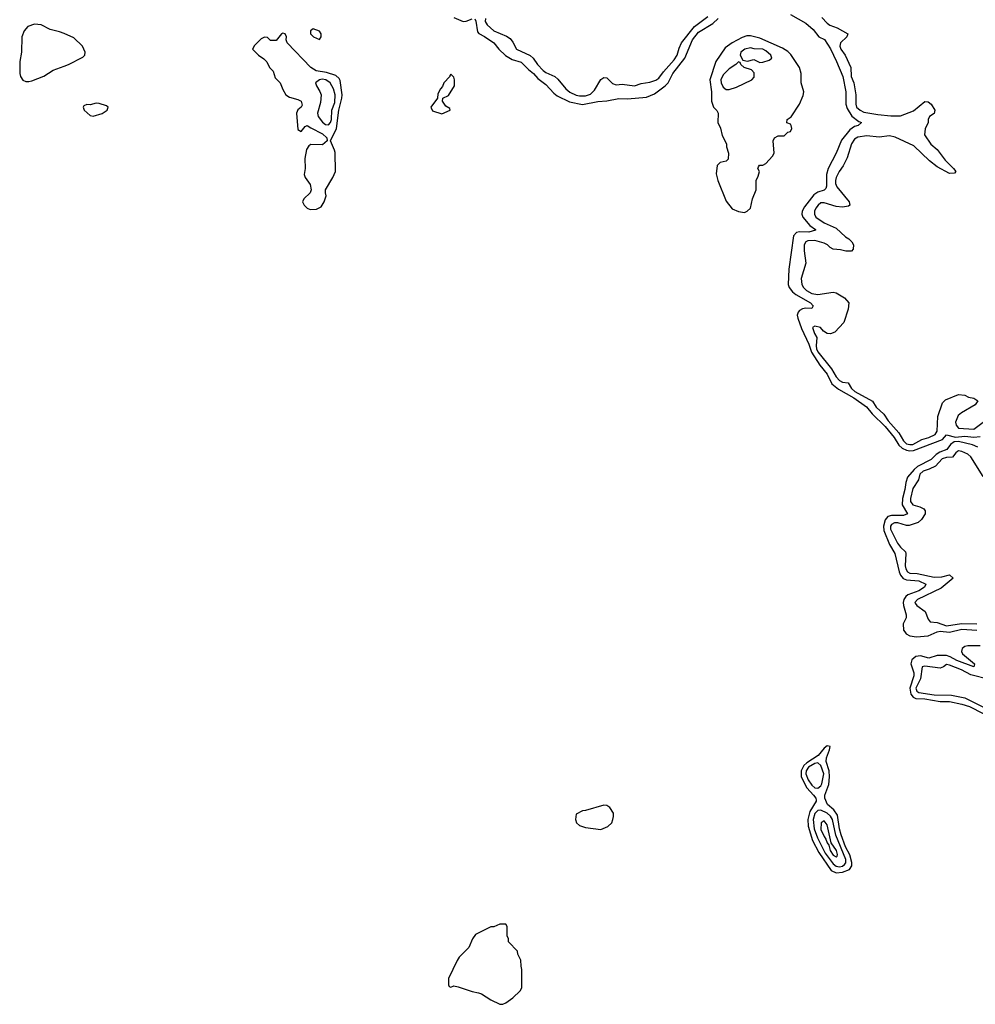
# Model space of a CAD drawing. Header units: inches. Extents: x 2722057 to 2913084, y 892730 to 1030005.
# Tile 37 of 231: x 2819710 to 2825959, y 952582 to 959022. Entities that reach past the tile are written whole.
import ezdxf

# ---------------------------------------------------------------- set-up
doc = ezdxf.new("R2010")
doc.units = ezdxf.units.IN
doc.header["$MEASUREMENT"] = 0
doc.layers.add('C8915', color=7, linetype='Continuous')
doc.layers.add('C8925', color=7, linetype='Continuous')

msp = doc.modelspace()

# ---------------------------------------------------------------- linework, layer by layer
at = {"layer": 'C8915', "color": 2, "elevation": 2}
msp.add_lwpolyline([(2820000, 958931.1), (2819970, 958944), (2819910, 958957.6), (2819850, 958989.7), (2819806.5, 958993.5), (2819762.7, 958977.3), (2819738.7, 958950), (2819724.9, 958910), (2819723.1, 958810), (2819710.3, 958750), (2819711.8, 958670), (2819714.9, 958650), (2819730, 958627.3), (2819750, 958618), (2819770, 958617.1), (2819790, 958622.4), (2819867.3, 958652.7), (2819930, 958692), (2820000, 958718.9)], dxfattribs=at)
at = {"layer": 'C8925', "color": 2}
for points, elevation in [([(2822755.8, 959030), (2822754.9, 959010), (2822767.8, 958987.8), (2822810.8, 958950), (2822894.4, 958914.4), (2822918.4, 958898.4), (2822935.6, 958875.6), (2822958.8, 958830), (2823047.8, 958787.7), (2823068, 958770), (2823095.5, 958730), (2823133.4, 958690), (2823150, 958677.1), (2823210.4, 958650.3), (2823230, 958634), (2823280.5, 958570), (2823308.2, 958548.2), (2823348.3, 958528.3), (2823370, 958523.6), (2823410, 958524.6), (2823443.8, 958536.2), (2823470, 958560.7), (2823509.7, 958630.3), (2823530, 958644), (2823550, 958642.8), (2823585.8, 958605.8), (2823610, 958597.3), (2823650, 958600.5), (2823729.4, 958590.6), (2823774, 958606), (2823830, 958612.7), (2823870, 958626.4), (2823890, 958640.5), (2823919.3, 958680.7), (2823990, 958759.3), (2824009.7, 958790), (2824022.8, 958837.2), (2824038.9, 958870), (2824122.2, 958977.8), (2824210, 959044.2)], 6), ([(2824750, 959057), (2824850, 958998.8), (2824898.8, 958958.8), (2824936, 958910), (2824972.1, 958892.1), (2825012, 958832), (2825051.8, 958750), (2825092.9, 958650), (2825113.4, 958550), (2825112.2, 958470), (2825120.9, 958440.9), (2825151.8, 958391.8), (2825197.3, 958357.3), (2825214, 958350), (2825194, 958330), (2825170, 958323.7), (2825137.7, 958302.3), (2825084.8, 958235.2), (2825048.4, 958150), (2824997, 958050), (2824987, 958010), (2824986.6, 957933.4), (2824980.9, 957919.1), (2824971.8, 957908.2), (2824930, 957893.3), (2824904.1, 957875.9), (2824842, 957798), (2824826.4, 957770), (2824823.8, 957750), (2824830.4, 957730), (2824877.2, 957677.2), (2824914.8, 957650), (2824913.4, 957646.6), (2824870, 957632), (2824810, 957634), (2824790.4, 957629.6), (2824770.4, 957609.6), (2824740.7, 957390), (2824735.8, 957290), (2824742, 957270), (2824762.9, 957242.9), (2824784.8, 957224.8), (2824880.5, 957170), (2824899.1, 957150), (2824890, 957134), (2824850, 957135.1), (2824830, 957131.3), (2824810, 957120.5), (2824800.3, 957110), (2824794.6, 957090), (2824798.9, 957070), (2824822.6, 957002.6), (2824870, 956900.7), (2824888.2, 956848.2), (2824942.3, 956762.3), (2824990, 956703), (2825021.6, 956641.6), (2825065.2, 956605.2), (2825164.4, 956550), (2825246.7, 956490), (2825285.2, 956445.2), (2825370, 956361.3), (2825428.5, 956290), (2825460, 956240), (2825480.5, 956220.5), (2825510, 956206), (2825530, 956202.3), (2825555, 956204.9), (2825744.2, 956275.8), (2825770, 956306), (2825830, 956292.2), (2825890, 956298.7), (2825950, 956292), (2825990, 956295.5)], 2), ([(2822550, 959036.5), (2822610, 959010.3), (2822630, 959012.9), (2822670, 959028)], 2), ([(2822687.1, 959027.1), (2822693.3, 959013.3), (2822703, 958943), (2822712.7, 958932.7), (2822750, 958913), (2822810, 958870.6), (2822842.8, 958830), (2822887.3, 958787.3), (2822930, 958762.4), (2822990, 958744.9), (2823037.3, 958697.3), (2823071.1, 958671.1), (2823098.6, 958638.6), (2823150, 958599.3), (2823202.5, 958542.5), (2823224.9, 958524.9), (2823306, 958486), (2823390, 958468.4), (2823490, 958486.4), (2823550, 958490.6), (2823627.5, 958507.5), (2823684.5, 958504.5), (2823810, 958514.8), (2823862, 958538), (2823931.2, 958588.8), (2823949.7, 958610.3), (2823981.6, 958670), (2824060.5, 958770), (2824109.7, 958890), (2824150, 958940.4), (2824242, 958998), (2824277.2, 959030)], 2), ([(2824955.8, 959035.8), (2824990, 959000.7), (2825007, 958987), (2825056, 958970), (2825124.7, 958930), (2825118, 958910), (2825077.3, 958870), (2825074, 958850), (2825079.1, 958830), (2825107.3, 958790), (2825144.9, 958710), (2825148.3, 958651.7), (2825164.4, 958610), (2825178.7, 958530), (2825177, 958470), (2825183.1, 958450), (2825205.5, 958430), (2825230, 958418), (2825322, 958402), (2825406.2, 958393.8), (2825470, 958394), (2825554.1, 958425.9), (2825630, 958487.7), (2825650, 958485.5), (2825670, 958470.7), (2825693.4, 958430), (2825690.7, 958409.3), (2825658.8, 958390), (2825650.8, 958370), (2825650.5, 958349.5), (2825630.7, 958309.3), (2825627.3, 958270), (2825668.3, 958208.3), (2825710, 958174), (2825762.8, 958102.8), (2825816, 958050), (2825831.3, 958030), (2825822, 958018), (2825790, 958015.3), (2825710, 958059), (2825658.9, 958098.9), (2825557.6, 958197.6), (2825434.3, 958254.3), (2825398, 958262), (2825330, 958255.1), (2825250, 958263), (2825190, 958255.1), (2825170, 958240.9), (2825150.5, 958210), (2825120.9, 958119.1), (2825094, 958066), (2825068, 958030), (2825048.2, 957990), (2825043.8, 957970), (2825044.9, 957950), (2825053, 957930), (2825134.8, 957830), (2825138, 957810), (2825130, 957802), (2825090, 957796), (2825050, 957800.9), (2824970, 957825.1), (2824950, 957824.5), (2824930.7, 957810), (2824915.5, 957790), (2824908.2, 957770), (2824908, 957750), (2824917.3, 957730), (2824970, 957692.7), (2825050, 957659.1), (2825110, 957601), (2825132, 957590), (2825152, 957570), (2825162, 957550), (2825159.6, 957520.4), (2825150, 957508), (2825111.6, 957508.4), (2825078, 957518), (2825030, 957521.2), (2825010, 957532.7), (2824992.7, 957550), (2824970, 957561.6), (2824910, 957578.3), (2824863.4, 957576.6), (2824850.7, 957570), (2824840.4, 957550), (2824840.4, 957510), (2824850.6, 957430), (2824820.5, 957330), (2824824.9, 957290), (2824834.8, 957270), (2824856, 957250), (2824890, 957230.8), (2824930, 957224), (2825030, 957241), (2825050, 957236), (2825103.5, 957203.5), (2825132, 957170), (2825127.3, 957130), (2825098.8, 957041.2), (2825040.9, 956979.1), (2825012.5, 956967.5), (2824989.5, 956969.5), (2824965.6, 956985.6), (2824946, 957010), (2824910, 957018), (2824894, 957010), (2824907.3, 956970), (2824923.5, 956943.5), (2824917.8, 956890), (2824920.7, 956870), (2824930, 956850.4), (2825018.7, 956738.7), (2825050, 956685.5), (2825070, 956661.6), (2825090, 956650.6), (2825127.5, 956647.5), (2825148.4, 956610), (2825170.6, 956590), (2825286.7, 956526.7), (2825310, 956488), (2825361.7, 956441.7), (2825390, 956398.4), (2825459.6, 956319.6), (2825490, 956267), (2825510, 956249.1), (2825530, 956243.6), (2825550, 956244.7), (2825610, 956277.1), (2825656, 956290), (2825697.6, 956310), (2825709.6, 956330), (2825713.2, 956426.8), (2825744, 956516), (2825764.7, 956535.3), (2825850, 956571), (2825890, 956566.8), (2825914.4, 956554.4), (2825950, 956546), (2825976, 956530), (2825957.5, 956502.5), (2825868.7, 956451.3), (2825847.2, 956432.8), (2825830.5, 956390), (2825833.4, 956370), (2825850, 956350.7), (2825950, 956344.9), (2826010, 956390.8)], 6), ([(2820000, 958718.9), (2820030, 958730.4), (2820122.4, 958777.6), (2820136, 958790), (2820139.3, 958810), (2820122, 958850), (2820063.8, 958903.8), (2820000, 958931.1)], 2), ([(2825974.8, 956225.2), (2825940.9, 956240.9), (2825850, 956264.2), (2825819.9, 956260.1), (2825796.2, 956243.8), (2825772.7, 956210), (2825726.7, 956193.3), (2825702.4, 956177.6), (2825670, 956145.4), (2825580.7, 956099.3), (2825559.3, 956080.7), (2825516.5, 956030), (2825504.4, 955995.6), (2825498.5, 955950), (2825482.3, 955890), (2825481.1, 955850), (2825516.3, 955790), (2825490, 955778.7), (2825410, 955780.4), (2825387.9, 955772.1), (2825369.1, 955750.9), (2825359.2, 955710), (2825361.5, 955681.5), (2825397.4, 955590), (2825431.8, 955530), (2825460.3, 955410), (2825469, 955389), (2825488.1, 955368.1), (2825510, 955358.3), (2825590, 955351.3), (2825635.5, 955330), (2825627.7, 955310), (2825590, 955287.3), (2825518.9, 955261.1), (2825504.4, 955250), (2825491.8, 955230), (2825487, 955210), (2825488.5, 955190), (2825508, 955130), (2825507.7, 955110), (2825488.2, 955070), (2825490.3, 955030), (2825497.8, 955017.8), (2825506.3, 955006.3), (2825530, 954991.7), (2825574.9, 954985.1), (2825650, 954991.4), (2825710, 955018.9), (2825730, 955022.3), (2825790, 955017.2), (2825870, 955035.4), (2825970, 955030.2)], 2), ([(2826010, 956034), (2825930, 956164), (2825910, 956180.9), (2825870, 956198.7), (2825850, 956202.9), (2825841.7, 956198.3), (2825830.7, 956190), (2825810, 956160.9), (2825770, 956158), (2825742, 956150), (2825698.3, 956101.7), (2825658, 956082), (2825618.8, 956070), (2825597.3, 956050), (2825587.5, 956012.5), (2825550, 955955.3), (2825535.5, 955890), (2825536.3, 955870), (2825550, 955848.4), (2825595.9, 955835.9), (2825622.8, 955822.8), (2825631.3, 955810), (2825631, 955790), (2825607.9, 955752.1), (2825585.5, 955734.5), (2825525.8, 955714.2), (2825510, 955714), (2825452.1, 955732.1), (2825430, 955731.2), (2825410, 955720.9), (2825404.2, 955710), (2825404.9, 955690), (2825450, 955599.1), (2825470, 955573), (2825502.5, 955542.5), (2825505.5, 955530), (2825500.3, 955450), (2825504.6, 955430), (2825516.3, 955410), (2825530, 955402.6), (2825579, 955399), (2825690, 955376.4), (2825741.2, 955378.8), (2825791, 955391), (2825814, 955370), (2825736.7, 955303.3), (2825581, 955230), (2825564, 955210), (2825565.8, 955205.8), (2825576, 955190), (2825630.6, 955150.6), (2825650, 955102), (2825664, 955084), (2825710, 955079.1), (2825770, 955057.4), (2825868.2, 955071.8), (2825970, 955070.4)], 6), ([(2825990, 954926.4), (2825910, 954927.4), (2825890, 954922.6), (2825872.4, 954910), (2825868.5, 954890), (2825875.4, 954875.4), (2825953.4, 954810), (2825950.4, 954789.7), (2825838, 954830), (2825795.3, 954855.3), (2825770, 954864.5), (2825710, 954862.6), (2825654.1, 954845.9), (2825600.4, 954860.4), (2825570, 954857.7), (2825543.7, 954836.3), (2825536.9, 954810), (2825557.3, 954750), (2825557.3, 954730), (2825531.1, 954650), (2825536.5, 954610), (2825551.9, 954591.9), (2825570, 954583.2), (2825630, 954581.2), (2825730, 954563.2), (2825790, 954562), (2825870, 954546), (2825920.5, 954530), (2826010, 954484.9)], 2), ([(2826050, 954706), (2825930, 954738), (2825869.2, 954770), (2825790, 954800.9), (2825770, 954804), (2825750, 954789), (2825730, 954781.2), (2825630, 954793.3), (2825610.7, 954789.3), (2825601.1, 954710), (2825570.3, 954650), (2825576.4, 954630), (2825590, 954621.5), (2825690, 954606.4), (2825803.2, 954603.2), (2825890, 954586.5), (2826170, 954447.4)], 6)]:
    msp.add_lwpolyline(points, dxfattribs=dict(at, elevation=elevation))
for points, elevation in [([(2821430, 958934), (2821422, 958930), (2821387.3, 958887.3), (2821350, 958886), (2821330, 958906), (2821310, 958908), (2821290, 958898), (2821246, 958854), (2821232, 958830), (2821272, 958790), (2821307.1, 958767.1), (2821327.1, 958747.1), (2821344.7, 958710), (2821366.8, 958686.8), (2821381.4, 958641.4), (2821414, 958610), (2821430, 958566), (2821450, 958530.8), (2821475.2, 958515.2), (2821530, 958500.7), (2821550.8, 958490), (2821556.3, 958463.7), (2821551, 958450), (2821528.2, 958431.8), (2821520.5, 958410), (2821530, 958304.7), (2821550, 958292), (2821576.4, 958323.6), (2821590, 958331.3), (2821614, 958314), (2821690, 958276.4), (2821718.8, 958250), (2821721, 958230), (2821690, 958203.7), (2821614, 958206), (2821601.6, 958198.4), (2821586.7, 958173.3), (2821574, 958114), (2821577.3, 958050), (2821571, 958010), (2821576, 957990), (2821610, 957944.7), (2821616.4, 957910), (2821610.2, 957889.8), (2821567.7, 957850), (2821560.4, 957830), (2821570.4, 957810), (2821590.7, 957790), (2821610, 957781.1), (2821650, 957782), (2821680.7, 957799.3), (2821702, 957830), (2821715.3, 957870), (2821709.3, 957890), (2821709.4, 957910), (2821758, 957990), (2821775.1, 958030), (2821772.9, 958152.9), (2821769.6, 958170), (2821742, 958230), (2821781.7, 958310), (2821797.2, 958430), (2821816.4, 958510), (2821818.3, 958530), (2821804.8, 958624.8), (2821798.4, 958638.4), (2821777.2, 958657.2), (2821716, 958676), (2821648.3, 958688.3), (2821613.2, 958710), (2821459, 958870), (2821453.2, 958890), (2821454, 958910), (2821446, 958930)], 2), ([(2821630, 958962), (2821612, 958950), (2821612, 958930), (2821632, 958910), (2821670, 958892), (2821682, 958910), (2821682, 958930), (2821670, 958948)], 2), ([(2824490, 958917), (2824464.1, 958915.9), (2824434.7, 958905.3), (2824369, 958871), (2824322.8, 958837.3), (2824261.6, 958750), (2824222.4, 958630), (2824234.4, 958550), (2824233.4, 958490), (2824246.8, 958450), (2824267.9, 958427.9), (2824277.3, 958410), (2824276, 958350), (2824293.7, 958313.7), (2824304.5, 958264.5), (2824331.3, 958211.3), (2824331.3, 958190), (2824346, 958150), (2824342, 958110), (2824330, 958098), (2824291.1, 958088.9), (2824271, 958069), (2824265.2, 958014.8), (2824274.9, 957970), (2824330, 957836), (2824370, 957786), (2824410, 957767.3), (2824450, 957761), (2824468, 957770), (2824488, 957790), (2824501.2, 957850), (2824525.2, 957910), (2824525.2, 957970), (2824540.2, 957999.8), (2824548.7, 958030), (2824538, 958050), (2824540.4, 958059.6), (2824548.4, 958071.6), (2824570, 958071.3), (2824590, 958082), (2824633.2, 958130), (2824644, 958150), (2824638, 958230), (2824646, 958250), (2824670, 958262), (2824710, 958262), (2824734, 958286), (2824750, 958292), (2824759, 958310), (2824755.3, 958330), (2824750, 958338), (2824727.3, 958347.3), (2824728, 958370), (2824754, 958386), (2824809.4, 958470.6), (2824833.4, 958526.6), (2824837.6, 958550), (2824820.9, 958610), (2824819.6, 958670), (2824809.7, 958709.7), (2824753.7, 958793.7), (2824733.3, 958813.3), (2824697.2, 958837.2), (2824550, 958902.4)], 2), ([(2824490, 958839.3), (2824452, 958830), (2824426, 958810), (2824422, 958790), (2824438, 958758), (2824470, 958752), (2824510, 958762), (2824550, 958742), (2824570, 958744.7), (2824610, 958758), (2824628, 958770), (2824622, 958790), (2824590, 958819.3), (2824570, 958829.2), (2824512.3, 958832.3)], 6), ([(2824410, 958746), (2824394, 958730), (2824350, 958701.2), (2824310, 958661.2), (2824294, 958630), (2824296.3, 958610), (2824310, 958581), (2824330, 958566), (2824350, 958566), (2824398, 958582), (2824498, 958630), (2824514, 958646), (2824514, 958674), (2824495.3, 958695.3), (2824448, 958710), (2824426, 958730), (2824422, 958742)], 6), ([(2822530, 958666), (2822522, 958658), (2822522, 958650), (2822484.7, 958610), (2822475.3, 958584.7), (2822462, 958570), (2822443.6, 958536.4), (2822442, 958510), (2822398, 958450), (2822410, 958426), (2822470, 958406), (2822526, 958430), (2822522, 958442), (2822496.4, 958456.4), (2822475.3, 958490), (2822478, 958510), (2822513.2, 958526.8), (2822553.2, 958590), (2822554, 958630), (2822550, 958646)], 2), ([(2821687.1, 958632.9), (2821670.4, 958629.7), (2821644.7, 958610), (2821650.5, 958590), (2821673.7, 958553.7), (2821680.9, 958530), (2821678.2, 958481.8), (2821657.6, 958410), (2821661.3, 958390), (2821690, 958352.4), (2821710, 958336.4), (2821730, 958334.9), (2821742.4, 958350), (2821749.7, 958370), (2821752.1, 958430), (2821770, 958481), (2821774.2, 958530), (2821763.1, 958570), (2821740.5, 958610), (2821712.3, 958630)], 6), ([(2820210, 958476), (2820170, 958465.2), (2820150, 958468.7), (2820130, 958458), (2820126, 958450), (2820131.3, 958430), (2820170, 958396), (2820190, 958391), (2820250, 958408), (2820282, 958430), (2820288.7, 958450), (2820278.6, 958458.6), (2820230, 958475.1)], 2), ([(2824990, 954272), (2824970, 954257), (2824930.4, 954210), (2824857.9, 954162.1), (2824836.9, 954143.1), (2824819.7, 954110), (2824820.2, 954070), (2824857, 953997), (2824900.4, 953950), (2824915.5, 953930), (2824918, 953918), (2824919.3, 953910), (2824877.1, 953842.9), (2824864, 953790), (2824866.7, 953746.7), (2824894.2, 953654.2), (2824935.6, 953575.6), (2825017.4, 953457.4), (2825050, 953440.9), (2825090, 953447.4), (2825136.3, 953463.7), (2825152.2, 953487.8), (2825152.6, 953510), (2825139, 953559), (2825110, 953612.3), (2825081.8, 953690), (2825071.1, 953730), (2825058.4, 953818.4), (2825034.7, 953854.8), (2824992.7, 953890), (2824974.5, 953930), (2824974, 953950), (2825000.7, 954019.3), (2825006.4, 954070), (2825003.1, 954110), (2824983.1, 954170), (2824985.3, 954194.7), (2825005.6, 954245.6), (2825008.9, 954268.9)], 2), ([(2824930, 954161.5), (2824910, 954157.7), (2824867.7, 954132.3), (2824853.7, 954110), (2824851.9, 954090), (2824866.5, 954050), (2824890, 954015.3), (2824910, 953998.3), (2824930, 953994.9), (2824949.6, 954010), (2824955.5, 954024.4), (2824967.7, 954090), (2824950, 954145.1)], 6), ([(2823530, 953884), (2823410, 953848.7), (2823390, 953848), (2823350, 953826), (2823344.7, 953790), (2823352, 953770), (2823370, 953752), (2823410, 953738), (2823510, 953724.7), (2823555.5, 953744.5), (2823582, 953770), (2823589, 953790), (2823594, 953810), (2823592.7, 953832.7), (2823570, 953868.7), (2823550, 953882)], 2), ([(2824950, 953852.1), (2824930, 953849.7), (2824910, 953829.6), (2824899.7, 953790), (2824905.4, 953730), (2824926.5, 953670), (2824977.7, 953570), (2825030, 953501.5), (2825050, 953484.9), (2825070, 953481.6), (2825090, 953486.4), (2825104.5, 953495.5), (2825112.7, 953507.3), (2825112.9, 953530), (2825048, 953688), (2825026, 953790), (2825013, 953813), (2824990, 953832.9)], 6), ([(2824970, 953781.2), (2824950.8, 953769.2), (2824950, 953724.7), (2824970, 953678.8), (2824982.4, 953662.4), (2824990, 953638), (2825002, 953622), (2825010, 953587.7), (2825030, 953558), (2825050, 953546), (2825056, 953550), (2825057.2, 953562.8), (2825051.4, 953588.6), (2825017.5, 953637.5), (2824990, 953755.3)], 10), ([(2822890, 953106), (2822850, 953106), (2822811.1, 953088.9), (2822790, 953088), (2822690, 953038), (2822671.3, 953010), (2822647.1, 952952.9), (2822584.7, 952890), (2822571.1, 952868.9), (2822514, 952750), (2822514, 952710), (2822518, 952698), (2822530, 952694), (2822550, 952702), (2822576.9, 952696.9), (2822670, 952664.7), (2822710, 952658), (2822730.9, 952650.9), (2822790, 952612), (2822850, 952582), (2822870, 952582), (2822890, 952591.3), (2822935.1, 952624.9), (2822982, 952670), (2822994, 952690), (2822994, 952810), (2822988.9, 952831.1), (2822988, 952870), (2822968, 952910), (2822966, 952930), (2822906, 952990), (2822906, 953010), (2822898, 953030), (2822898, 953090)], 2)]:
    msp.add_lwpolyline(points, close=True, dxfattribs=dict(at, elevation=elevation))

doc.saveas('drawing.dxf')
